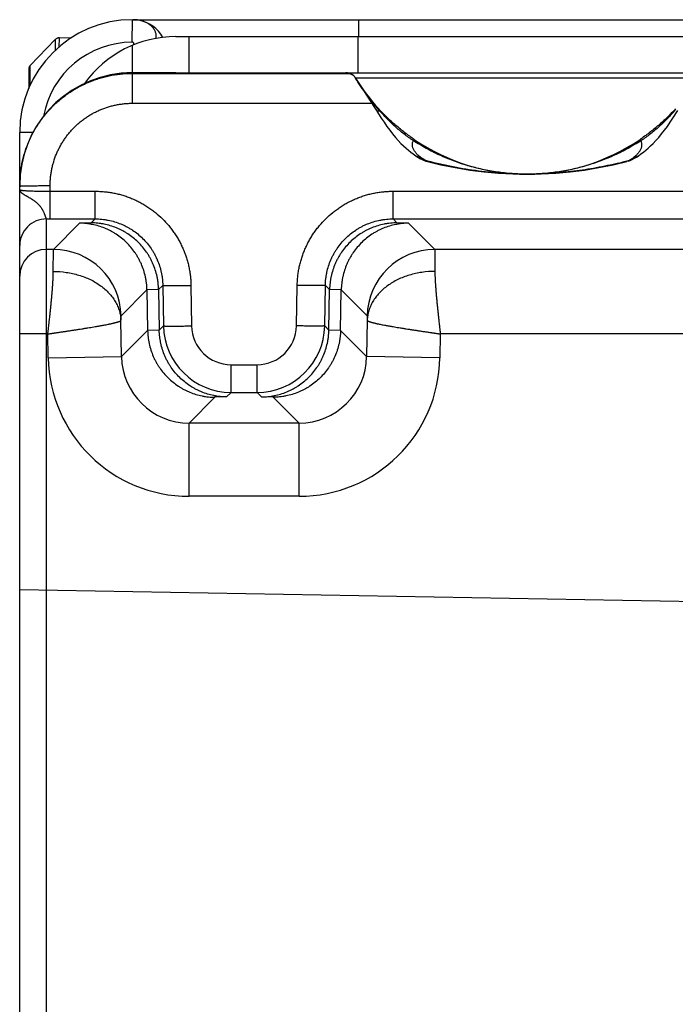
# Model space of a CAD drawing. Header units: inches. Extents: x 0 to 22, y 0 to 17.
# Tile 11 of 44: x 4.238 to 4.819, y 12.042 to 12.915. Entities that reach past the tile are written whole.
import ezdxf

# ---------------------------------------------------------------- set-up
doc = ezdxf.new("R2010")
doc.units = ezdxf.units.IN
doc.header["$LTSCALE"] = 1.21
doc.header["$MEASUREMENT"] = 0
doc.layers.get('0').update_dxf_attribs({"linetype": 'CONTINUOUS'})

msp = doc.modelspace()

# ---------------------------------------------------------------- linework, layer by layer
at = {"color": 7, "linetype": 'CONTINUOUS'}
for p, q in [((4.33772, 12.89528), (4.3379, 12.91528)), ((4.3379, 12.91528), (5.0379, 12.91528)), ((4.34392, 12.91473), (4.34371, 12.91478)), ((4.344, 12.91472), (4.34392, 12.91473)), ((4.53838, 12.91528), (4.53838, 12.90028)), ((4.2473, 12.87473), (4.26948, 12.89769)), ((4.26945, 12.89769), (4.2473, 12.87474)), ((4.26945, 12.89769), (4.26925, 12.88797)), ((4.26959, 12.89782), (4.26945, 12.89769)), ((4.27216, 12.89914), (4.27167, 12.89902)), ((4.27265, 12.8992), (4.27216, 12.89914)), ((4.27276, 12.89921), (4.27265, 12.8992)), ((4.27284, 12.89908), (4.27266, 12.89105)), ((4.2729, 12.89922), (4.27275, 12.89921)), ((4.27288, 12.89922), (4.27284, 12.89908)), ((4.2729, 12.89922), (4.2842, 12.89961)), ((4.37647, 12.90028), (4.99932, 12.90028)), ((4.3879, 12.90028), (4.3879, 12.86828)), ((4.5379, 12.90028), (4.5379, 12.86828)), ((4.3379, 12.84117), (4.3379, 12.89253)), ((4.2459, 12.87126), (4.2459, 12.85439)), ((4.24728, 12.85752), (4.2473, 12.87474)), ((4.3736, 12.86828), (4.3379, 12.86828)), ((4.3379, 12.86769), (4.53053, 12.86769)), ((4.37647, 12.86828), (4.99932, 12.86828)), ((4.52736, 12.86827), (4.52798, 12.86824)), ((4.52798, 12.86824), (4.52879, 12.86814)), ((4.52879, 12.86814), (4.52958, 12.86798)), ((4.52958, 12.86798), (4.53031, 12.86777)), ((4.53031, 12.86777), (4.53041, 12.86773)), ((4.53543, 12.8639), (4.53574, 12.86343)), ((4.84007, 12.8635), (4.53572, 12.8635)), ((4.53572, 12.86349), (4.53574, 12.86343)), ((4.3379, 12.84117), (4.55006, 12.84117)), ((4.55643, 12.83608), (4.55649, 12.83524)), ((4.2379, 9.54628), (4.2379, 12.81528)), ((4.24967, 12.81528), (4.2379, 12.81528)), ((4.58809, 12.80887), (4.58698, 12.80799)), ((4.7877, 12.80887), (4.78881, 12.80799)), ((4.59667, 12.79047), (4.59841, 12.78981)), ((4.59686, 12.79063), (4.59704, 12.79069)), ((4.59841, 12.78981), (4.59963, 12.78944)), ((4.77738, 12.78981), (4.77617, 12.78944)), ((4.77893, 12.79063), (4.77875, 12.79069)), ((4.68801, 12.77828), (4.6879, 12.77828)), ((4.68801, 12.77828), (4.6879, 12.77828)), ((4.68801, 12.77828), (4.6879, 12.77828)), ((4.68939, 12.77828), (4.68928, 12.77828)), ((4.2649, 12.73861), (4.2649, 12.76814)), ((4.2649, 12.76317), (4.30484, 12.76317)), ((4.30484, 12.73861), (4.30484, 12.76317)), ((4.56895, 12.73861), (4.56895, 12.76317)), ((4.56895, 12.76317), (5.048, 12.76317)), ((4.26152, 12.73861), (4.26152, 9.72498)), ((4.26152, 12.73861), (4.2649, 12.73861)), ((4.2649, 12.73861), (4.30484, 12.73861)), ((4.26779, 12.71156), (4.29104, 12.73481)), ((4.30135, 12.73512), (4.29104, 12.73481)), ((4.30484, 12.73861), (4.30135, 12.73512)), ((4.57244, 12.73512), (4.56895, 12.73861)), ((4.56895, 12.73861), (5.0479, 12.73861)), ((4.58275, 12.73481), (4.57244, 12.73512)), ((4.58275, 12.73481), (4.606, 12.71156)), ((4.26779, 12.71156), (4.26152, 12.71156)), ((4.26768, 12.69207), (4.26779, 12.71156)), ((5.0479, 12.71156), (4.606, 12.71156)), ((4.606, 12.71156), (4.60611, 12.69207)), ((4.36479, 12.67962), (4.36106, 12.67589)), ((4.36479, 12.67962), (4.3654, 12.64375)), ((4.38979, 12.67961), (4.39039, 12.64374)), ((4.4834, 12.64374), (4.48401, 12.67961)), ((4.50839, 12.64375), (4.509, 12.67962)), ((4.51273, 12.67589), (4.509, 12.67962)), ((4.32777, 12.6526), (4.35075, 12.67558)), ((4.36106, 12.67589), (4.35075, 12.67558)), ((4.35075, 12.67558), (4.35137, 12.63972)), ((4.36106, 12.67589), (4.36168, 12.64004)), ((4.51211, 12.64004), (4.51273, 12.67589)), ((4.52304, 12.67558), (4.51273, 12.67589)), ((4.52242, 12.63972), (4.52304, 12.67558)), ((4.52304, 12.67558), (4.54602, 12.6526)), ((4.32766, 12.6487), (4.32777, 12.6526)), ((4.54602, 12.6526), (4.54613, 12.6487)), ((4.32822, 12.61657), (4.32766, 12.6487)), ((4.36168, 12.64004), (4.3654, 12.64375)), ((4.50839, 12.64375), (4.51211, 12.64004)), ((4.54613, 12.6487), (4.54558, 12.61657)), ((4.26287, 12.63657), (4.2379, 12.63657)), ((4.26324, 12.61545), (4.26287, 12.63657)), ((4.32822, 12.61657), (4.35137, 12.63972)), ((4.36168, 12.64004), (4.35137, 12.63972)), ((4.52242, 12.63972), (4.51211, 12.64004)), ((4.54558, 12.61657), (4.52242, 12.63972)), ((4.61092, 12.63657), (4.61056, 12.61545)), ((5.04757, 12.63657), (4.61092, 12.63657)), ((4.26324, 12.61545), (4.32822, 12.61657)), ((4.42537, 12.58478), (4.42537, 12.60934)), ((4.42537, 12.60934), (4.44842, 12.60934)), ((4.44842, 12.58478), (4.44842, 12.60934)), ((4.61056, 12.61545), (4.54558, 12.61657)), ((4.42139, 12.5808), (4.42537, 12.58478)), ((4.42537, 12.58478), (4.44842, 12.58478)), ((4.44842, 12.58478), (4.4524, 12.5808)), ((4.3882, 12.55761), (4.41108, 12.58049)), ((4.42139, 12.5808), (4.41108, 12.58049)), ((4.46271, 12.58049), (4.4524, 12.5808)), ((4.48559, 12.55761), (4.46271, 12.58049)), ((4.3882, 12.49262), (4.3882, 12.55761)), ((4.48559, 12.55761), (4.3882, 12.55761)), ((4.48559, 12.49262), (4.48559, 12.55761)), ((4.48559, 12.49262), (4.3882, 12.49262)), ((4.2379, 12.40991), (4.98894, 12.3968))]:
    msp.add_line(p, q, dxfattribs=at)
for points in [[(4.34371, 12.91478), (4.34355, 12.91481), (4.34336, 12.91485), (4.34314, 12.9149), (4.34289, 12.91495), (4.3426, 12.915), (4.34229, 12.91505), (4.34195, 12.9151), (4.34159, 12.91514), (4.3412, 12.91519), (4.34079, 12.91522), (4.34036, 12.91525), (4.33991, 12.91527), (4.33944, 12.91528)], [(4.27033, 12.89841), (4.26994, 12.89813), (4.26959, 12.89782)], [(4.27167, 12.89902), (4.2712, 12.89886), (4.27075, 12.89866), (4.27033, 12.89841)], [(4.2473, 12.87474), (4.24716, 12.87459), (4.24687, 12.87424), (4.24662, 12.87386), (4.2464, 12.87346), (4.24622, 12.87305), (4.24608, 12.87261), (4.24598, 12.87217), (4.24592, 12.87172), (4.2459, 12.87127)], [(4.53041, 12.86773), (4.53111, 12.86746), (4.53185, 12.86711), (4.53255, 12.86671), (4.53321, 12.86624), (4.53384, 12.86573), (4.53442, 12.86516), (4.53495, 12.86455), (4.53543, 12.8639)], [(4.53574, 12.86343), (4.53735, 12.86077), (4.53923, 12.85776), (4.5412, 12.85467), (4.54325, 12.8515), (4.54537, 12.84827), (4.54974, 12.84164)], [(4.54974, 12.84164), (4.55198, 12.83824), (4.55425, 12.83476), (4.55859, 12.82797)], [(4.55859, 12.82797), (4.56104, 12.82428), (4.56354, 12.82067), (4.56608, 12.8172), (4.56863, 12.81392), (4.57116, 12.81087), (4.57364, 12.8081), (4.57604, 12.80558), (4.57835, 12.80333), (4.58055, 12.80133), (4.58267, 12.79951), (4.58477, 12.79782), (4.58692, 12.7962), (4.58918, 12.79458), (4.58945, 12.7944)], [(4.78634, 12.7944), (4.78661, 12.79458), (4.78887, 12.7962), (4.79102, 12.79782), (4.79312, 12.79951), (4.79524, 12.80133), (4.79744, 12.80333), (4.79975, 12.80558), (4.80215, 12.80809), (4.80463, 12.81087), (4.80716, 12.81392), (4.80971, 12.8172), (4.81225, 12.82067), (4.81475, 12.82428), (4.8172, 12.82797), (4.82155, 12.83476)], [(4.58944, 12.7944), (4.59096, 12.79341), (4.59288, 12.79229), (4.59478, 12.79131), (4.59667, 12.79047)], [(4.77738, 12.78981), (4.77928, 12.79053), (4.78117, 12.79139), (4.78306, 12.79237), (4.78493, 12.79347), (4.78634, 12.7944)], [(4.59963, 12.78944), (4.61151, 12.78662), (4.6242, 12.78406), (4.63694, 12.78198), (4.64972, 12.78035), (4.66252, 12.77919), (4.67532, 12.7785), (4.6879, 12.77828)], [(4.688, 12.77828), (4.70044, 12.7785), (4.71321, 12.77919), (4.726, 12.78034), (4.73879, 12.78197), (4.75156, 12.78406), (4.76427, 12.78661), (4.77617, 12.78944)]]:
    msp.add_lwpolyline(points, dxfattribs=at)
for centre, radius, start, end in [((4.3379, 12.81528), 0.1, 90, 180), ((4.33841, 12.88528), 0.03, 88.04121, 90), ((4.33867, 12.88754), 0.02772, 78.89305, 79.82119), ((4.33841, 12.88528), 0.03, 28.49654, 80.09013), ((4.27307, 12.89422), 0.005, 136, 136.13341), ((4.37647, 12.80028), 0.1, 90, 144.21242), ((4.33772, 12.81527), 0.08, 90.00052, 169.58178), ((4.37647, 12.80028), 0.068, 90, 91.4389), ((4.52719, 12.85828), 0.01, 31.43798, 89.99799), ((4.68655, 12.9559), 0.17688, 211.49387, 222.64154), ((4.68787, 12.95626), 0.17798, 235.90114, 270.00684), ((4.68792, 12.95624), 0.17797, 270.02716, 304.10009), ((4.68737, 13.12024), 0.34198, 283.80385, 285.4988), ((4.6879, 13.11122), 0.33294, 270.01892, 270.23791), ((4.33852, 12.76765), 0.10062, 179.66297, 179.99449), ((4.26152, 12.71499), 0.02362, 89.99463, 179.99497), ((4.26152, 12.68794), 0.02362, 89.995, 179.99497), ((4.26777, 12.65155), 0.06001, 1.00349, 89.97872), ((4.60602, 12.65155), 0.06001, 90.02127, 178.99651), ((4.42538, 12.64477), 0.05999, 180.97133, 269.98971), ((4.42537, 12.64432), 0.03498, 180.94713, 269.99901), ((4.44841, 12.64477), 0.05999, 270.01028, 359.02866), ((4.44842, 12.64432), 0.03498, 270.00099, 359.05287), ((4.38819, 12.61759), 0.12497, 180.97968, 270.00328), ((4.38817, 12.61756), 0.05996, 180.95248, 270.0311), ((4.48563, 12.61756), 0.05996, 269.96881, 359.04751), ((4.4856, 12.61759), 0.12497, 269.99649, 359.02068)]:
    msp.add_arc(centre, radius, start, end, dxfattribs=at)
for centre, major_axis, ratio, start_param, end_param in [((4.3379, 12.76826), (0.03827, 0.09241), 0.999785, 0.492905, 1.963533), ((4.3379, 12.76826), (0, 0.10002), 0.999848, 0, 0.100167), ((4.3379, 12.86766), (0.05, 0), 0.017455, 0.741549, 0.775397)]:
    msp.add_ellipse(centre, major_axis=major_axis, ratio=ratio, start_param=start_param, end_param=end_param, dxfattribs=at)
for points, knots in [([(4.35877, 12.89868), (4.35886, 12.89912), (4.35894, 12.89978), (4.35898, 12.90066), (4.35895, 12.90154), (4.35882, 12.90264), (4.3585, 12.90394), (4.35802, 12.90521), (4.35738, 12.90644), (4.35659, 12.90763), (4.35565, 12.90875), (4.35476, 12.90963), (4.35399, 12.91029), (4.35337, 12.91077), (4.35273, 12.91123), (4.35182, 12.91182), (4.35061, 12.91251), (4.34907, 12.91322), (4.34689, 12.91406), (4.34518, 12.91451), (4.34401, 12.91474)], [0, 0, 0, 0, 0.054843, 0.082121, 0.109374, 0.163963, 0.218992, 0.274818, 0.331797, 0.390322, 0.450613, 0.512754, 0.544538, 0.576791, 0.609547, 0.642833, 0.710958, 0.780991, 0.852679, 1, 1, 1, 1]), ([(4.33921, 12.89306), (4.33922, 12.89322), (4.33922, 12.89345), (4.3392, 12.89375), (4.33917, 12.89396), (4.33913, 12.89415), (4.33906, 12.89439), (4.33897, 12.89461), (4.33884, 12.8948), (4.33873, 12.89492), (4.33861, 12.89503), (4.33846, 12.89512), (4.3383, 12.89519), (4.33813, 12.89524), (4.33793, 12.89527), (4.33779, 12.89528), (4.33772, 12.89528)], [0, 0, 0, 0, 0.153759, 0.225572, 0.293948, 0.358938, 0.420693, 0.535584, 0.58991, 0.643104, 0.696151, 0.750181, 0.806404, 0.866032, 0.930214, 1, 1, 1, 1]), ([(4.2379, 12.76825), (4.23791, 12.76988), (4.23801, 12.77314), (4.23839, 12.77801), (4.23902, 12.78287), (4.23988, 12.78768), (4.24097, 12.79245), (4.2423, 12.79716), (4.24386, 12.8018), (4.24564, 12.80636), (4.24764, 12.81082), (4.24985, 12.81518), (4.25228, 12.81943), (4.25491, 12.82356), (4.25774, 12.82755), (4.26077, 12.83139), (4.26397, 12.83509), (4.26736, 12.83862), (4.27091, 12.84199), (4.27462, 12.84517), (4.27849, 12.84818), (4.28249, 12.85099), (4.28663, 12.8536), (4.29089, 12.856), (4.29527, 12.85819), (4.29974, 12.86017), (4.30431, 12.86192), (4.30896, 12.86345), (4.31367, 12.86476), (4.31845, 12.86582), (4.32327, 12.86666), (4.32812, 12.86725), (4.333, 12.86761), (4.33627, 12.86769), (4.3379, 12.86769)], [0, 0, 0, 0, 0.03125, 0.062499, 0.093749, 0.124998, 0.156248, 0.187497, 0.218747, 0.249997, 0.281246, 0.312496, 0.343746, 0.374996, 0.406245, 0.437495, 0.468745, 0.499995, 0.531245, 0.562495, 0.593745, 0.624995, 0.656246, 0.687496, 0.718746, 0.749996, 0.781247, 0.812497, 0.843748, 0.874998, 0.906249, 0.937499, 0.96875, 1, 1, 1, 1]), ([(4.53572, 12.8635), (4.53572, 12.8635), (4.53572, 12.8635), (4.53572, 12.86349), (4.53572, 12.86349)], [0, 0, 0, 0, 0.473111, 1, 1, 1, 1]), ([(4.55649, 12.83524), (4.55458, 12.83744), (4.55084, 12.84192), (4.5455, 12.84886), (4.54044, 12.85602), (4.53728, 12.86094), (4.53575, 12.86344)], [0, 0, 0, 0, 0.249634, 0.499539, 0.749675, 1, 1, 1, 1]), ([(4.2649, 12.76814), (4.2649, 12.76933), (4.26496, 12.77172), (4.26522, 12.77529), (4.26566, 12.77885), (4.26627, 12.78238), (4.26705, 12.78588), (4.26833, 12.79049), (4.26994, 12.795), (4.27187, 12.79937), (4.27349, 12.80257), (4.27525, 12.80569), (4.27717, 12.80872), (4.27923, 12.81165), (4.28144, 12.81448), (4.28378, 12.81719), (4.28625, 12.81979), (4.28884, 12.82226), (4.29156, 12.82461), (4.29438, 12.82681), (4.29731, 12.82888), (4.30034, 12.8308), (4.30346, 12.83257), (4.30666, 12.83418), (4.31103, 12.83612), (4.31554, 12.83773), (4.32015, 12.83901), (4.32364, 12.83979), (4.32718, 12.84041), (4.33074, 12.84084), (4.33431, 12.84111), (4.3367, 12.84117), (4.3379, 12.84117)], [0, 0, 0, 0, 0.031248, 0.062497, 0.093746, 0.124995, 0.156244, 0.187493, 0.249973, 0.281223, 0.312473, 0.343723, 0.374973, 0.406223, 0.437474, 0.468725, 0.499976, 0.531227, 0.562479, 0.59373, 0.624983, 0.656235, 0.687487, 0.71874, 0.749993, 0.81248, 0.843733, 0.874986, 0.90624, 0.937493, 0.968747, 1, 1, 1, 1]), ([(4.55636, 12.83145), (4.55627, 12.8316), (4.5561, 12.83191), (4.55591, 12.83238), (4.5558, 12.83286), (4.55578, 12.83334), (4.55583, 12.83382), (4.55597, 12.8343), (4.55619, 12.83478), (4.55638, 12.83508), (4.55649, 12.83524)], [0, 0, 0, 0, 0.133342, 0.258526, 0.378112, 0.495081, 0.612663, 0.734086, 0.862337, 1, 1, 1, 1]), ([(4.58809, 12.80887), (4.58665, 12.80985), (4.58378, 12.81185), (4.57817, 12.81601), (4.57139, 12.8215), (4.56366, 12.82854), (4.55879, 12.83353), (4.55643, 12.83608)], [0, 0, 0, 0, 0.125195, 0.250432, 0.500728, 0.750607, 1, 1, 1, 1]), ([(4.58698, 12.80799), (4.58554, 12.80892), (4.58271, 12.81085), (4.57723, 12.81495), (4.57199, 12.81937), (4.567, 12.82405), (4.56218, 12.82888), (4.55872, 12.83266), (4.55649, 12.83524)], [0, 0, 0, 0, 0.125211, 0.250448, 0.500726, 0.625739, 0.75063, 1, 1, 1, 1]), ([(4.81936, 12.83608), (4.817, 12.83353), (4.81213, 12.82854), (4.8044, 12.8215), (4.79762, 12.81601), (4.79201, 12.81185), (4.78914, 12.80985), (4.7877, 12.80887)], [0, 0, 0, 0, 0.249393, 0.499272, 0.749568, 0.874805, 1, 1, 1, 1]), ([(4.8193, 12.83524), (4.81707, 12.83266), (4.81362, 12.82888), (4.80879, 12.82405), (4.8038, 12.81937), (4.79856, 12.81495), (4.79308, 12.81085), (4.79025, 12.80892), (4.78881, 12.80799)], [0, 0, 0, 0, 0.24937, 0.374261, 0.499274, 0.749552, 0.874789, 1, 1, 1, 1]), ([(4.59704, 12.79069), (4.5965, 12.79105), (4.59545, 12.79175), (4.59395, 12.79283), (4.59258, 12.79391), (4.59132, 12.79499), (4.5902, 12.79607), (4.5892, 12.79715), (4.58834, 12.79823), (4.58761, 12.79931), (4.58702, 12.8004), (4.58658, 12.80148), (4.58627, 12.80257), (4.58612, 12.80366), (4.58611, 12.80475), (4.58624, 12.80584), (4.58653, 12.80693), (4.58681, 12.80764), (4.58698, 12.80799)], [0, 0, 0, 0, 0.088401, 0.172428, 0.252075, 0.32737, 0.398382, 0.465235, 0.528119, 0.587314, 0.643229, 0.696404, 0.747488, 0.797234, 0.846478, 0.896104, 0.946997, 1, 1, 1, 1]), ([(4.6879, 12.77828), (4.68568, 12.77828), (4.68124, 12.77835), (4.67459, 12.77871), (4.66796, 12.7793), (4.65914, 12.7804), (4.6482, 12.78237), (4.63743, 12.78512), (4.62894, 12.78778), (4.62265, 12.79), (4.61644, 12.79245), (4.61033, 12.79512), (4.60431, 12.79801), (4.59841, 12.80111), (4.59262, 12.80443), (4.58884, 12.80678), (4.58698, 12.80799)], [0, 0, 0, 0, 0.062373, 0.124782, 0.187219, 0.249683, 0.374649, 0.49967, 0.562204, 0.624744, 0.687288, 0.749834, 0.81238, 0.874924, 0.937465, 1, 1, 1, 1]), ([(4.78881, 12.80799), (4.78695, 12.80678), (4.78318, 12.80443), (4.7774, 12.80112), (4.7715, 12.79801), (4.76549, 12.79513), (4.75938, 12.79246), (4.75318, 12.79001), (4.7469, 12.78779), (4.73842, 12.78513), (4.72766, 12.78239), (4.71673, 12.78042), (4.70792, 12.77931), (4.70129, 12.77872), (4.69465, 12.77836), (4.69022, 12.77828), (4.68801, 12.77828)], [0, 0, 0, 0, 0.062535, 0.125076, 0.18762, 0.250165, 0.312711, 0.375255, 0.437795, 0.500329, 0.62535, 0.750316, 0.81278, 0.875217, 0.937627, 1, 1, 1, 1]), ([(4.77875, 12.79069), (4.77929, 12.79105), (4.78034, 12.79175), (4.78184, 12.79283), (4.78321, 12.79391), (4.78447, 12.79499), (4.78559, 12.79607), (4.78659, 12.79715), (4.78745, 12.79823), (4.78818, 12.79931), (4.78877, 12.8004), (4.78921, 12.80148), (4.78952, 12.80257), (4.78967, 12.80366), (4.78969, 12.80475), (4.78955, 12.80584), (4.78926, 12.80693), (4.78898, 12.80764), (4.78881, 12.80799)], [0, 0, 0, 0, 0.088401, 0.172428, 0.252075, 0.32737, 0.398382, 0.465235, 0.528119, 0.587314, 0.643229, 0.696404, 0.747488, 0.797234, 0.846478, 0.896104, 0.946997, 1, 1, 1, 1]), ([(4.59686, 12.79063), (4.59554, 12.79109), (4.59361, 12.79192), (4.59118, 12.79327), (4.59001, 12.79401), (4.58945, 12.7944)], [0, 0, 0, 0, 0.502499, 0.752005, 1, 1, 1, 1]), ([(4.78634, 12.7944), (4.78577, 12.79401), (4.78461, 12.79327), (4.78279, 12.79226), (4.7809, 12.79137), (4.77959, 12.79086), (4.77893, 12.79063)], [0, 0, 0, 0, 0.247901, 0.497388, 0.748128, 1, 1, 1, 1]), ([(4.59686, 12.79063), (4.59686, 12.79063), (4.59685, 12.79063), (4.59684, 12.79062), (4.59684, 12.79062), (4.59684, 12.79061), (4.59684, 12.7906), (4.59684, 12.79059), (4.59686, 12.79057), (4.59687, 12.79055), (4.5969, 12.79053), (4.59693, 12.7905), (4.59697, 12.79047), (4.59704, 12.79042), (4.59713, 12.79037), (4.59722, 12.79031), (4.59733, 12.79026), (4.59745, 12.7902), (4.59757, 12.79014), (4.5977, 12.79008), (4.59783, 12.79003), (4.59797, 12.78997), (4.59816, 12.78989), (4.59831, 12.78984), (4.59841, 12.78981)], [0, 0, 0, 0, 0.005912, 0.010691, 0.014881, 0.019036, 0.023577, 0.028743, 0.041235, 0.056654, 0.074766, 0.09529, 0.11797, 0.168905, 0.226128, 0.288585, 0.355487, 0.426231, 0.500361, 0.577509, 0.657383, 0.739747, 0.824406, 1, 1, 1, 1]), ([(4.6879, 12.77828), (4.68407, 12.77828), (4.67642, 12.77841), (4.66496, 12.779), (4.65352, 12.77998), (4.63832, 12.7818), (4.6194, 12.78503), (4.60445, 12.78864), (4.59704, 12.79069)], [0, 0, 0, 0, 0.124802, 0.249543, 0.374276, 0.499069, 0.749044, 1, 1, 1, 1]), ([(4.76896, 12.78814), (4.76244, 12.78653), (4.74932, 12.78372), (4.73275, 12.78116), (4.71945, 12.77971), (4.70611, 12.77866), (4.69608, 12.77831), (4.68939, 12.77828)], [0, 0, 0, 0, 0.250697, 0.50067, 0.625518, 0.750327, 1, 1, 1, 1]), ([(4.77893, 12.79063), (4.77893, 12.79063), (4.77894, 12.79063), (4.77895, 12.79062), (4.77895, 12.79062), (4.77895, 12.79061), (4.77895, 12.7906), (4.77895, 12.79059), (4.77894, 12.79057), (4.77892, 12.79055), (4.77889, 12.79053), (4.77886, 12.7905), (4.77882, 12.79047), (4.77875, 12.79042), (4.77867, 12.79037), (4.77857, 12.79031), (4.77846, 12.79026), (4.77834, 12.7902), (4.77822, 12.79014), (4.7781, 12.79008), (4.77796, 12.79003), (4.77782, 12.78997), (4.77763, 12.78989), (4.77748, 12.78984), (4.77738, 12.78981)], [0, 0, 0, 0, 0.00591, 0.010688, 0.014878, 0.019035, 0.023579, 0.02875, 0.04125, 0.056675, 0.074791, 0.095317, 0.117997, 0.168929, 0.226145, 0.288591, 0.355482, 0.426216, 0.500337, 0.577477, 0.657347, 0.739711, 0.824376, 1, 1, 1, 1]), ([(4.2379, 12.76766), (4.2379, 12.76767), (4.2379, 12.76768), (4.23791, 12.76768), (4.23793, 12.76769), (4.23795, 12.76769), (4.23797, 12.7677), (4.238, 12.7677), (4.23804, 12.76771), (4.2381, 12.76772), (4.23823, 12.76774), (4.23844, 12.76776), (4.23873, 12.76778), (4.23908, 12.7678), (4.23949, 12.76782), (4.23997, 12.76785), (4.24051, 12.76787), (4.2411, 12.76789), (4.24176, 12.76791), (4.24246, 12.76793), (4.24323, 12.76795), (4.24435, 12.76797), (4.24586, 12.768), (4.24782, 12.76803), (4.24994, 12.76806), (4.25221, 12.76808), (4.2546, 12.7681), (4.25708, 12.76812), (4.25965, 12.76813), (4.26226, 12.76813), (4.26401, 12.76814), (4.2649, 12.76814)], [0, 0, 0, 0, 0.000523, 0.000956, 0.001524, 0.002234, 0.003088, 0.004088, 0.005235, 0.007972, 0.0113, 0.019727, 0.030506, 0.043613, 0.059019, 0.076689, 0.09658, 0.118646, 0.142832, 0.169082, 0.197332, 0.227515, 0.293382, 0.366052, 0.444824, 0.528941, 0.617593, 0.709926, 0.805052, 0.902054, 1, 1, 1, 1]), ([(4.2379, 12.76451), (4.2379, 12.76443), (4.23791, 12.76425), (4.23796, 12.76399), (4.23804, 12.76372), (4.23816, 12.76346), (4.23832, 12.76319), (4.2385, 12.76293), (4.23872, 12.76266), (4.23907, 12.76229), (4.23947, 12.76192), (4.23991, 12.76156), (4.24029, 12.76128), (4.24069, 12.76099), (4.24112, 12.7607), (4.24158, 12.7604), (4.24223, 12.75998), (4.24293, 12.75957), (4.24365, 12.75914), (4.24423, 12.75881), (4.24482, 12.75846), (4.24565, 12.75799), (4.2465, 12.75749), (4.24736, 12.75697), (4.24802, 12.75656), (4.24869, 12.75614), (4.24936, 12.75569), (4.25003, 12.75523), (4.2507, 12.75476), (4.25138, 12.75426), (4.25204, 12.75375), (4.2527, 12.75322), (4.25324, 12.75276), (4.25366, 12.75238), (4.25397, 12.75208), (4.25427, 12.75178), (4.25456, 12.75148), (4.25485, 12.75117), (4.25513, 12.75086), (4.2554, 12.75054), (4.25576, 12.75011), (4.25619, 12.74958), (4.25668, 12.74892), (4.25713, 12.74826), (4.25749, 12.7477), (4.25775, 12.74726), (4.258, 12.74682), (4.2583, 12.74628), (4.25863, 12.74563), (4.25902, 12.7448), (4.25937, 12.744), (4.25969, 12.74322), (4.25989, 12.74267), (4.26008, 12.74216), (4.26026, 12.74167), (4.26042, 12.74121), (4.26057, 12.74079), (4.2607, 12.7404), (4.26082, 12.74005), (4.26093, 12.73974), (4.26104, 12.73946), (4.26113, 12.73922), (4.26121, 12.73904), (4.26127, 12.73893), (4.26131, 12.73885), (4.26134, 12.73878), (4.26138, 12.73873), (4.26142, 12.73868), (4.26145, 12.73865), (4.26148, 12.73862), (4.26151, 12.73861), (4.26152, 12.73861)], [0, 0, 0, 0, 0.007208, 0.014545, 0.022132, 0.030075, 0.038466, 0.047387, 0.0569, 0.067043, 0.089308, 0.101499, 0.114412, 0.128044, 0.142387, 0.157433, 0.17317, 0.206648, 0.224351, 0.242671, 0.261584, 0.281067, 0.321627, 0.342631, 0.364068, 0.3859, 0.408088, 0.430588, 0.453356, 0.476352, 0.499533, 0.52285, 0.54625, 0.557959, 0.569663, 0.581353, 0.59302, 0.604654, 0.616249, 0.6278, 0.639302, 0.662123, 0.684644, 0.706793, 0.728497, 0.739158, 0.749681, 0.770288, 0.790272, 0.809576, 0.845936, 0.862899, 0.878994, 0.894187, 0.908453, 0.921762, 0.934086, 0.945399, 0.955678, 0.964904, 0.973065, 0.980156, 0.986174, 0.988781, 0.991122, 0.993201, 0.995021, 0.996591, 0.997926, 0.999049, 1, 1, 1, 1]), ([(4.2379, 12.76451), (4.2379, 12.76451), (4.2379, 12.7645), (4.2379, 12.76448), (4.23791, 12.76446), (4.23793, 12.76444), (4.23797, 12.76441), (4.23803, 12.76438), (4.2381, 12.76435), (4.23819, 12.76431), (4.2383, 12.76428), (4.23842, 12.76425), (4.23856, 12.76422), (4.23877, 12.76417), (4.23908, 12.76412), (4.23949, 12.76406), (4.23997, 12.76399), (4.2405, 12.76394), (4.2411, 12.76388), (4.24175, 12.76382), (4.24273, 12.76374), (4.24408, 12.76365), (4.24585, 12.76356), (4.24781, 12.76347), (4.24993, 12.76339), (4.2522, 12.76332), (4.25459, 12.76327), (4.25708, 12.76322), (4.26052, 12.76318), (4.26314, 12.76317), (4.2649, 12.76317)], [0, 0, 0, 0, 0.000612, 0.001259, 0.001972, 0.002773, 0.004698, 0.007114, 0.01006, 0.013553, 0.017607, 0.022225, 0.027411, 0.033166, 0.046378, 0.061844, 0.079538, 0.099424, 0.121459, 0.145595, 0.171775, 0.230025, 0.295664, 0.368075, 0.446569, 0.530397, 0.618755, 0.710795, 0.805629, 1, 1, 1, 1]), ([(4.30484, 12.76317), (4.30621, 12.76317), (4.30896, 12.7631), (4.31308, 12.7628), (4.31718, 12.7623), (4.32125, 12.7616), (4.32528, 12.76071), (4.32926, 12.75962), (4.33318, 12.75834), (4.33704, 12.75687), (4.34082, 12.75521), (4.34452, 12.75337), (4.34812, 12.75136), (4.35162, 12.74917), (4.35501, 12.74681), (4.35937, 12.74346), (4.36451, 12.73887), (4.36918, 12.73381), (4.3726, 12.7295), (4.37501, 12.72615), (4.37726, 12.72269), (4.37933, 12.71912), (4.38123, 12.71546), (4.38295, 12.7117), (4.38448, 12.70787), (4.38583, 12.70397), (4.38698, 12.70001), (4.38795, 12.69599), (4.38871, 12.69194), (4.38928, 12.68785), (4.38965, 12.68374), (4.38976, 12.68099), (4.38979, 12.67961)], [0, 0, 0, 0, 0.031253, 0.062507, 0.09376, 0.125014, 0.156267, 0.18752, 0.218773, 0.250026, 0.281279, 0.312531, 0.343784, 0.375036, 0.406288, 0.43754, 0.500024, 0.562508, 0.593758, 0.625009, 0.656259, 0.687509, 0.718758, 0.750008, 0.781257, 0.812507, 0.843756, 0.875005, 0.906254, 0.937502, 0.968751, 1, 1, 1, 1]), ([(4.48401, 12.67961), (4.48403, 12.68099), (4.48414, 12.68374), (4.48451, 12.68785), (4.48508, 12.69194), (4.48584, 12.69599), (4.48681, 12.70001), (4.48796, 12.70397), (4.48931, 12.70787), (4.49084, 12.7117), (4.49256, 12.71546), (4.49446, 12.71912), (4.49653, 12.72269), (4.49878, 12.72615), (4.50119, 12.7295), (4.50461, 12.73381), (4.50928, 12.73887), (4.51442, 12.74346), (4.51878, 12.74681), (4.52217, 12.74917), (4.52567, 12.75136), (4.52927, 12.75337), (4.53297, 12.75521), (4.53675, 12.75687), (4.54061, 12.75834), (4.54453, 12.75962), (4.54851, 12.76071), (4.55254, 12.7616), (4.55661, 12.7623), (4.56071, 12.7628), (4.56483, 12.7631), (4.56758, 12.76317), (4.56895, 12.76317)], [0, 0, 0, 0, 0.031249, 0.062498, 0.093746, 0.124995, 0.156244, 0.187493, 0.218743, 0.249992, 0.281242, 0.312491, 0.343741, 0.374991, 0.406242, 0.437492, 0.499976, 0.56246, 0.593712, 0.624964, 0.656216, 0.687469, 0.718721, 0.749974, 0.781227, 0.81248, 0.843733, 0.874986, 0.90624, 0.937493, 0.968747, 1, 1, 1, 1]), ([(4.35075, 12.67558), (4.35073, 12.67656), (4.35065, 12.67854), (4.35038, 12.68149), (4.34997, 12.68442), (4.34922, 12.68829), (4.34794, 12.69305), (4.34621, 12.69767), (4.34456, 12.70123), (4.34319, 12.70384), (4.3417, 12.70638), (4.33956, 12.70965), (4.3366, 12.71352), (4.33263, 12.7178), (4.32827, 12.72166), (4.32436, 12.72451), (4.32109, 12.72654), (4.31857, 12.72795), (4.31599, 12.72923), (4.31248, 12.73076), (4.30797, 12.73236), (4.30333, 12.73352), (4.29957, 12.73417), (4.29674, 12.73453), (4.29389, 12.73475), (4.29199, 12.7348), (4.29104, 12.73481)], [0, 0, 0, 0, 0.031803, 0.063607, 0.095403, 0.127188, 0.190679, 0.254058, 0.285702, 0.317304, 0.348862, 0.380371, 0.443215, 0.505841, 0.568245, 0.630427, 0.661447, 0.692417, 0.723338, 0.754214, 0.815826, 0.877298, 0.908001, 0.938683, 0.969348, 1, 1, 1, 1]), ([(4.36106, 12.67589), (4.36104, 12.67687), (4.36096, 12.67885), (4.36069, 12.6818), (4.36028, 12.68473), (4.35954, 12.6886), (4.35826, 12.69337), (4.35652, 12.69798), (4.35487, 12.70154), (4.3535, 12.70415), (4.35202, 12.70669), (4.34988, 12.70996), (4.34691, 12.71384), (4.34294, 12.71811), (4.33858, 12.72197), (4.33467, 12.72482), (4.3314, 12.72685), (4.32888, 12.72826), (4.3263, 12.72954), (4.32279, 12.73107), (4.31828, 12.73267), (4.31364, 12.73383), (4.30989, 12.73449), (4.30705, 12.73484), (4.3042, 12.73506), (4.3023, 12.73512), (4.30135, 12.73512)], [0, 0, 0, 0, 0.031803, 0.063607, 0.095403, 0.127188, 0.190679, 0.254058, 0.285702, 0.317304, 0.348862, 0.380371, 0.443215, 0.505841, 0.568245, 0.630427, 0.661447, 0.692417, 0.723338, 0.754214, 0.815826, 0.877298, 0.908001, 0.938683, 0.969348, 1, 1, 1, 1]), ([(4.30484, 12.73861), (4.30581, 12.73861), (4.30775, 12.73856), (4.31066, 12.73835), (4.31355, 12.738), (4.31738, 12.73734), (4.3221, 12.73617), (4.32668, 12.73455), (4.33024, 12.73299), (4.33285, 12.73169), (4.33539, 12.73027), (4.33869, 12.72821), (4.34261, 12.72534), (4.34696, 12.72145), (4.35092, 12.71717), (4.35385, 12.71329), (4.35596, 12.71003), (4.35742, 12.70751), (4.35876, 12.70492), (4.36038, 12.70139), (4.36207, 12.69683), (4.36332, 12.69214), (4.36404, 12.68832), (4.36444, 12.68543), (4.3647, 12.68253), (4.36478, 12.68059), (4.36479, 12.67962)], [0, 0, 0, 0, 0.03126, 0.06252, 0.093781, 0.125041, 0.187544, 0.250046, 0.281306, 0.312566, 0.343825, 0.375084, 0.437581, 0.500076, 0.562568, 0.625057, 0.656309, 0.687561, 0.718812, 0.750062, 0.812541, 0.875017, 0.906264, 0.937509, 0.968755, 1, 1, 1, 1]), ([(4.509, 12.67962), (4.50901, 12.68059), (4.50909, 12.68253), (4.50935, 12.68543), (4.50975, 12.68832), (4.51047, 12.69214), (4.51172, 12.69683), (4.51341, 12.70139), (4.51503, 12.70492), (4.51637, 12.70751), (4.51783, 12.71003), (4.51994, 12.71329), (4.52287, 12.71717), (4.52683, 12.72145), (4.53118, 12.72534), (4.5351, 12.72821), (4.5384, 12.73027), (4.54094, 12.73169), (4.54355, 12.73299), (4.54711, 12.73455), (4.55169, 12.73617), (4.55641, 12.73734), (4.56024, 12.738), (4.56313, 12.73835), (4.56604, 12.73856), (4.56798, 12.73861), (4.56895, 12.73861)], [0, 0, 0, 0, 0.031245, 0.062491, 0.093736, 0.124983, 0.187459, 0.249938, 0.281188, 0.312439, 0.343691, 0.374943, 0.437432, 0.499924, 0.562419, 0.624916, 0.656175, 0.687434, 0.718694, 0.749954, 0.812456, 0.874959, 0.906219, 0.93748, 0.96874, 1, 1, 1, 1]), ([(4.57244, 12.73512), (4.57149, 12.73512), (4.56959, 12.73506), (4.56674, 12.73484), (4.5639, 12.73449), (4.56015, 12.73383), (4.55551, 12.73267), (4.551, 12.73107), (4.54749, 12.72954), (4.54491, 12.72826), (4.54239, 12.72685), (4.53912, 12.72482), (4.53521, 12.72197), (4.53085, 12.71811), (4.52688, 12.71384), (4.52392, 12.70996), (4.52178, 12.70669), (4.52029, 12.70415), (4.51892, 12.70154), (4.51727, 12.69798), (4.51553, 12.69337), (4.51425, 12.6886), (4.51351, 12.68473), (4.5131, 12.6818), (4.51283, 12.67885), (4.51275, 12.67687), (4.51273, 12.67589)], [0, 0, 0, 0, 0.030652, 0.061317, 0.091999, 0.122702, 0.184174, 0.245786, 0.276662, 0.307583, 0.338553, 0.369573, 0.431755, 0.494159, 0.556785, 0.619629, 0.651138, 0.682696, 0.714298, 0.745942, 0.809321, 0.872812, 0.904597, 0.936393, 0.968197, 1, 1, 1, 1]), ([(4.58275, 12.73481), (4.5818, 12.7348), (4.5799, 12.73475), (4.57705, 12.73453), (4.57422, 12.73417), (4.57046, 12.73352), (4.56582, 12.73236), (4.56131, 12.73076), (4.5578, 12.72923), (4.55522, 12.72795), (4.5527, 12.72654), (4.54943, 12.72451), (4.54552, 12.72166), (4.54116, 12.7178), (4.53719, 12.71352), (4.53423, 12.70965), (4.53209, 12.70638), (4.5306, 12.70384), (4.52923, 12.70123), (4.52758, 12.69767), (4.52585, 12.69305), (4.52457, 12.68829), (4.52383, 12.68442), (4.52341, 12.68149), (4.52314, 12.67854), (4.52306, 12.67656), (4.52304, 12.67558)], [0, 0, 0, 0, 0.030652, 0.061317, 0.091999, 0.122702, 0.184174, 0.245786, 0.276662, 0.307583, 0.338553, 0.369573, 0.431755, 0.494159, 0.556785, 0.619629, 0.651138, 0.682696, 0.714298, 0.745942, 0.809321, 0.872812, 0.904597, 0.936393, 0.968197, 1, 1, 1, 1]), ([(4.26287, 12.63657), (4.26295, 12.63722), (4.26306, 12.63819), (4.26321, 12.63949), (4.26331, 12.64047), (4.26342, 12.64144), (4.26357, 12.64273), (4.26371, 12.64402), (4.26386, 12.64531), (4.264, 12.6466), (4.26413, 12.64789), (4.26427, 12.64917), (4.26441, 12.65045), (4.26458, 12.65204), (4.26479, 12.65394), (4.265, 12.65583), (4.26519, 12.65771), (4.26539, 12.65957), (4.26557, 12.66142), (4.26576, 12.66325), (4.26593, 12.66506), (4.26611, 12.66686), (4.26628, 12.66863), (4.26643, 12.67039), (4.26658, 12.67212), (4.26673, 12.67383), (4.26687, 12.67551), (4.26704, 12.6777), (4.2672, 12.67985), (4.26733, 12.68197), (4.26742, 12.68351), (4.26749, 12.68502), (4.26756, 12.6865), (4.26761, 12.68794), (4.26766, 12.6898), (4.26768, 12.69117), (4.26768, 12.69207)], [0, 0, 0, 0, 0.035151, 0.052722, 0.070283, 0.087833, 0.105368, 0.14038, 0.157853, 0.175299, 0.210102, 0.227452, 0.244764, 0.279264, 0.313576, 0.34768, 0.381551, 0.415166, 0.448502, 0.481538, 0.51425, 0.546616, 0.578614, 0.610222, 0.641417, 0.672178, 0.702485, 0.732315, 0.790462, 0.818738, 0.846456, 0.873597, 0.900141, 0.926071, 0.951368, 1, 1, 1, 1]), ([(4.26768, 12.69207), (4.27153, 12.69207), (4.2773, 12.69165), (4.28483, 12.69028), (4.29029, 12.68885), (4.29555, 12.68704), (4.30055, 12.68487), (4.30524, 12.68235), (4.30959, 12.6795), (4.31355, 12.67636), (4.31708, 12.67294), (4.31966, 12.66988), (4.32147, 12.66733), (4.3227, 12.66538), (4.32379, 12.66339), (4.32476, 12.66136), (4.32559, 12.65931), (4.32628, 12.65722), (4.32684, 12.65511), (4.32726, 12.65299), (4.32755, 12.65085), (4.32764, 12.64942), (4.32766, 12.6487)], [0, 0, 0, 0, 0.142019, 0.212341, 0.281799, 0.35014, 0.417137, 0.482603, 0.546398, 0.608433, 0.668681, 0.727183, 0.755822, 0.784072, 0.811959, 0.839513, 0.866767, 0.893761, 0.920535, 0.947134, 0.973606, 1, 1, 1, 1]), ([(4.60611, 12.69207), (4.60226, 12.69207), (4.59649, 12.69165), (4.58897, 12.69028), (4.5835, 12.68885), (4.57824, 12.68704), (4.57324, 12.68487), (4.56855, 12.68235), (4.5642, 12.6795), (4.56024, 12.67636), (4.55671, 12.67294), (4.55413, 12.66988), (4.55232, 12.66733), (4.5511, 12.66538), (4.55, 12.66339), (4.54904, 12.66136), (4.5482, 12.65931), (4.54751, 12.65722), (4.54695, 12.65511), (4.54653, 12.65299), (4.54625, 12.65085), (4.54615, 12.64942), (4.54613, 12.6487)], [0, 0, 0, 0, 0.142018, 0.21234, 0.281798, 0.350138, 0.417134, 0.482601, 0.546395, 0.60843, 0.668679, 0.727181, 0.75582, 0.78407, 0.811958, 0.839512, 0.866766, 0.89376, 0.920534, 0.947134, 0.973606, 1, 1, 1, 1]), ([(4.60611, 12.69207), (4.60611, 12.69117), (4.60613, 12.6898), (4.60618, 12.68794), (4.60623, 12.6865), (4.6063, 12.68502), (4.60638, 12.68351), (4.60646, 12.68197), (4.6066, 12.67985), (4.60675, 12.6777), (4.60692, 12.67551), (4.60706, 12.67383), (4.60721, 12.67212), (4.60736, 12.67039), (4.60752, 12.66863), (4.60768, 12.66686), (4.60786, 12.66506), (4.60804, 12.66325), (4.60822, 12.66142), (4.6084, 12.65957), (4.6086, 12.65771), (4.6088, 12.65583), (4.609, 12.65394), (4.60921, 12.65204), (4.60938, 12.65045), (4.60952, 12.64917), (4.60966, 12.64789), (4.6098, 12.6466), (4.60994, 12.64531), (4.61008, 12.64402), (4.61023, 12.64273), (4.61037, 12.64144), (4.61048, 12.64047), (4.61059, 12.63949), (4.61073, 12.63819), (4.61084, 12.63722), (4.61092, 12.63657)], [0, 0, 0, 0, 0.048632, 0.073929, 0.099859, 0.126403, 0.153544, 0.181262, 0.209538, 0.267685, 0.297515, 0.327822, 0.358583, 0.389778, 0.421386, 0.453384, 0.48575, 0.518462, 0.551498, 0.584834, 0.618449, 0.65232, 0.686424, 0.720736, 0.755236, 0.772548, 0.789898, 0.824701, 0.842147, 0.85962, 0.894632, 0.912167, 0.929717, 0.947278, 0.964849, 1, 1, 1, 1]), ([(4.36479, 12.67962), (4.3648, 12.67962), (4.3648, 12.67962), (4.36481, 12.67961), (4.36483, 12.67961), (4.36485, 12.6796), (4.3649, 12.67959), (4.36496, 12.67958), (4.36504, 12.67957), (4.36513, 12.67956), (4.36523, 12.67955), (4.36535, 12.67955), (4.36549, 12.67954), (4.3657, 12.67953), (4.36599, 12.67951), (4.36639, 12.6795), (4.36684, 12.67949), (4.36735, 12.67948), (4.36791, 12.67947), (4.36852, 12.67946), (4.36918, 12.67946), (4.36989, 12.67945), (4.37092, 12.67945), (4.37233, 12.67944), (4.37413, 12.67945), (4.37608, 12.67945), (4.37816, 12.67947), (4.38035, 12.67949), (4.38263, 12.67951), (4.38498, 12.67954), (4.38737, 12.67957), (4.38898, 12.6796), (4.38979, 12.67961)], [0, 0, 0, 0, 0.000358, 0.000843, 0.001463, 0.002223, 0.004169, 0.006691, 0.00979, 0.013468, 0.017723, 0.022553, 0.027957, 0.033932, 0.047579, 0.063464, 0.081552, 0.101799, 0.12416, 0.148581, 0.175005, 0.203371, 0.233612, 0.29943, 0.37184, 0.450161, 0.533658, 0.621545, 0.712994, 0.807147, 0.903115, 1, 1, 1, 1]), ([(4.509, 12.67962), (4.509, 12.67962), (4.50899, 12.67962), (4.50898, 12.67961), (4.50896, 12.67961), (4.50894, 12.6796), (4.50889, 12.67959), (4.50883, 12.67958), (4.50875, 12.67957), (4.50866, 12.67956), (4.50856, 12.67955), (4.50844, 12.67955), (4.5083, 12.67954), (4.50809, 12.67953), (4.5078, 12.67951), (4.5074, 12.6795), (4.50695, 12.67949), (4.50644, 12.67948), (4.50588, 12.67947), (4.50527, 12.67946), (4.50461, 12.67946), (4.50391, 12.67945), (4.50287, 12.67945), (4.50147, 12.67944), (4.49966, 12.67945), (4.49771, 12.67945), (4.49563, 12.67947), (4.49344, 12.67949), (4.49116, 12.67951), (4.48881, 12.67954), (4.48642, 12.67957), (4.48481, 12.6796), (4.48401, 12.67961)], [0, 0, 0, 0, 0.000358, 0.000843, 0.001463, 0.002223, 0.004169, 0.006691, 0.00979, 0.013468, 0.017723, 0.022553, 0.027957, 0.033932, 0.047579, 0.063464, 0.081552, 0.101799, 0.12416, 0.148581, 0.175005, 0.203371, 0.233612, 0.29943, 0.37184, 0.450161, 0.533658, 0.621545, 0.712994, 0.807147, 0.903115, 1, 1, 1, 1]), ([(4.26287, 12.63657), (4.26339, 12.63666), (4.26418, 12.63678), (4.26523, 12.63692), (4.26601, 12.63703), (4.2668, 12.63715), (4.26758, 12.63726), (4.26836, 12.63739), (4.26914, 12.63751), (4.26992, 12.63764), (4.2707, 12.63776), (4.27148, 12.63788), (4.27251, 12.63803), (4.2738, 12.63823), (4.27535, 12.63846), (4.27688, 12.63869), (4.27841, 12.63891), (4.27993, 12.63914), (4.28194, 12.63943), (4.28442, 12.63981), (4.28687, 12.64019), (4.28881, 12.6405), (4.29071, 12.6408), (4.29258, 12.64109), (4.29443, 12.64139), (4.2958, 12.64161), (4.29714, 12.64182), (4.29889, 12.64211), (4.30102, 12.64245), (4.30352, 12.64287), (4.30554, 12.64321), (4.3071, 12.64348), (4.30824, 12.64367), (4.30935, 12.64387), (4.31043, 12.64407), (4.31148, 12.64426), (4.31283, 12.64451), (4.31444, 12.64482), (4.316, 12.64513), (4.31719, 12.64537), (4.31803, 12.64554), (4.31884, 12.64571), (4.31962, 12.64588), (4.32036, 12.64605), (4.32107, 12.64622), (4.32164, 12.64637), (4.32208, 12.64648), (4.32249, 12.64659), (4.32299, 12.64672), (4.32356, 12.64687), (4.3241, 12.64701), (4.32459, 12.64716), (4.32506, 12.64729), (4.32548, 12.64743), (4.32587, 12.64756), (4.32622, 12.64769), (4.32653, 12.64782), (4.32681, 12.64795), (4.32705, 12.64808), (4.32725, 12.64821), (4.32739, 12.64832), (4.32748, 12.64841), (4.32753, 12.64847), (4.32758, 12.64853), (4.32762, 12.64859), (4.32765, 12.64864), (4.32766, 12.64868), (4.32766, 12.6487)], [0, 0, 0, 0, 0.023979, 0.035966, 0.047949, 0.059924, 0.07189, 0.083845, 0.095789, 0.107718, 0.119632, 0.131529, 0.143407, 0.167099, 0.190694, 0.21418, 0.237542, 0.260766, 0.283841, 0.329486, 0.374374, 0.3965, 0.418399, 0.461459, 0.482595, 0.503452, 0.524019, 0.544282, 0.583853, 0.622073, 0.658854, 0.676678, 0.694111, 0.711143, 0.727767, 0.743971, 0.759746, 0.789963, 0.818344, 0.831826, 0.844827, 0.857341, 0.869361, 0.880886, 0.891912, 0.902428, 0.90749, 0.912418, 0.921873, 0.930788, 0.93916, 0.946987, 0.954267, 0.961001, 0.967191, 0.972842, 0.977964, 0.982568, 0.986664, 0.990261, 0.993365, 0.994733, 0.995978, 0.997111, 0.998145, 0.9991, 1, 1, 1, 1]), ([(4.3654, 12.64375), (4.3654, 12.64375), (4.36541, 12.64374), (4.36542, 12.64374), (4.36543, 12.64373), (4.36546, 12.64373), (4.3655, 12.64372), (4.36556, 12.64371), (4.36564, 12.6437), (4.36573, 12.64369), (4.36584, 12.64368), (4.36596, 12.64368), (4.36609, 12.64367), (4.3663, 12.64366), (4.3666, 12.64364), (4.36699, 12.64363), (4.36745, 12.64362), (4.36795, 12.64361), (4.36851, 12.6436), (4.36912, 12.64359), (4.36978, 12.64359), (4.37049, 12.64358), (4.37153, 12.64357), (4.37293, 12.64357), (4.37473, 12.64357), (4.37669, 12.64358), (4.37877, 12.6436), (4.38096, 12.64362), (4.38324, 12.64364), (4.38558, 12.64367), (4.38798, 12.6437), (4.38958, 12.64373), (4.39039, 12.64374)], [0, 0, 0, 0, 0.000358, 0.000843, 0.001463, 0.002223, 0.004169, 0.006691, 0.00979, 0.013468, 0.017723, 0.022553, 0.027957, 0.033932, 0.047579, 0.063464, 0.081552, 0.101799, 0.12416, 0.148581, 0.175005, 0.203371, 0.233612, 0.29943, 0.37184, 0.450161, 0.533658, 0.621545, 0.712994, 0.807147, 0.903115, 1, 1, 1, 1]), ([(4.50839, 12.64375), (4.50839, 12.64375), (4.50839, 12.64374), (4.50837, 12.64374), (4.50836, 12.64373), (4.50833, 12.64373), (4.50829, 12.64372), (4.50823, 12.64371), (4.50815, 12.6437), (4.50806, 12.64369), (4.50795, 12.64368), (4.50783, 12.64368), (4.5077, 12.64367), (4.50749, 12.64366), (4.50719, 12.64364), (4.5068, 12.64363), (4.50635, 12.64362), (4.50584, 12.64361), (4.50528, 12.6436), (4.50467, 12.64359), (4.50401, 12.64359), (4.5033, 12.64358), (4.50227, 12.64357), (4.50086, 12.64357), (4.49906, 12.64357), (4.4971, 12.64358), (4.49502, 12.6436), (4.49283, 12.64362), (4.49055, 12.64364), (4.48821, 12.64367), (4.48582, 12.6437), (4.48421, 12.64373), (4.4834, 12.64374)], [0, 0, 0, 0, 0.000358, 0.000843, 0.001463, 0.002223, 0.004169, 0.006691, 0.00979, 0.013468, 0.017723, 0.022553, 0.027957, 0.033932, 0.047579, 0.063464, 0.081552, 0.101799, 0.12416, 0.148581, 0.175005, 0.203371, 0.233612, 0.29943, 0.37184, 0.450161, 0.533658, 0.621545, 0.712994, 0.807147, 0.903115, 1, 1, 1, 1]), ([(4.54613, 12.6487), (4.54613, 12.64868), (4.54614, 12.64864), (4.54617, 12.64859), (4.54621, 12.64853), (4.54626, 12.64847), (4.54631, 12.64841), (4.54641, 12.64832), (4.54655, 12.64821), (4.54675, 12.64808), (4.54698, 12.64795), (4.54726, 12.64782), (4.54757, 12.64769), (4.54792, 12.64756), (4.54831, 12.64743), (4.54874, 12.64729), (4.5492, 12.64716), (4.5497, 12.64701), (4.55023, 12.64687), (4.5508, 12.64672), (4.5513, 12.64659), (4.55171, 12.64648), (4.55215, 12.64637), (4.55272, 12.64622), (4.55343, 12.64605), (4.55417, 12.64588), (4.55495, 12.64571), (4.55576, 12.64554), (4.5566, 12.64537), (4.55779, 12.64513), (4.55935, 12.64482), (4.56096, 12.64451), (4.56231, 12.64426), (4.56336, 12.64407), (4.56444, 12.64387), (4.56555, 12.64367), (4.56669, 12.64348), (4.56825, 12.64321), (4.57027, 12.64287), (4.57277, 12.64245), (4.5749, 12.64211), (4.57665, 12.64182), (4.578, 12.64161), (4.57936, 12.64139), (4.58121, 12.64109), (4.58309, 12.6408), (4.58498, 12.6405), (4.58692, 12.64019), (4.58938, 12.63981), (4.59185, 12.63943), (4.59386, 12.63914), (4.59538, 12.63891), (4.59691, 12.63869), (4.59844, 12.63846), (4.59999, 12.63823), (4.60128, 12.63803), (4.60231, 12.63788), (4.60309, 12.63776), (4.60387, 12.63764), (4.60465, 12.63751), (4.60543, 12.63739), (4.60621, 12.63726), (4.60699, 12.63715), (4.60778, 12.63703), (4.60856, 12.63692), (4.60961, 12.63678), (4.6104, 12.63666), (4.61092, 12.63657)], [0, 0, 0, 0, 0.0009, 0.001855, 0.00289, 0.004022, 0.005268, 0.006636, 0.00974, 0.013337, 0.017433, 0.022037, 0.027159, 0.03281, 0.039, 0.045733, 0.053013, 0.06084, 0.069212, 0.078127, 0.087582, 0.092511, 0.097572, 0.108088, 0.119114, 0.130639, 0.14266, 0.155173, 0.168174, 0.181657, 0.210038, 0.240255, 0.256029, 0.272234, 0.288857, 0.30589, 0.323322, 0.341146, 0.377927, 0.416148, 0.455719, 0.475982, 0.496548, 0.517405, 0.538542, 0.581602, 0.6035, 0.625627, 0.670514, 0.716159, 0.739234, 0.762458, 0.78582, 0.809306, 0.832901, 0.856594, 0.868471, 0.880368, 0.892282, 0.904212, 0.916155, 0.92811, 0.940076, 0.952051, 0.964034, 0.976021, 1, 1, 1, 1]), ([(4.35137, 12.63972), (4.35139, 12.63874), (4.35147, 12.63676), (4.35174, 12.63382), (4.35215, 12.63088), (4.3529, 12.62701), (4.35418, 12.62225), (4.35591, 12.61763), (4.35756, 12.61407), (4.35893, 12.61146), (4.36042, 12.60893), (4.36256, 12.60565), (4.36552, 12.60178), (4.36949, 12.5975), (4.37385, 12.59364), (4.37776, 12.5908), (4.38103, 12.58876), (4.38355, 12.58735), (4.38613, 12.58607), (4.38964, 12.58454), (4.39415, 12.58294), (4.39879, 12.58178), (4.40255, 12.58113), (4.40538, 12.58077), (4.40823, 12.58055), (4.41013, 12.5805), (4.41108, 12.58049)], [0, 0, 0, 0, 0.031803, 0.063607, 0.095403, 0.127188, 0.190679, 0.254058, 0.285702, 0.317304, 0.348862, 0.380371, 0.443215, 0.505841, 0.568245, 0.630427, 0.661447, 0.692417, 0.723338, 0.754214, 0.815826, 0.877298, 0.908001, 0.938683, 0.969348, 1, 1, 1, 1]), ([(4.42139, 12.5808), (4.42044, 12.58081), (4.41854, 12.58086), (4.41569, 12.58108), (4.41286, 12.58144), (4.4091, 12.58209), (4.40446, 12.58325), (4.39995, 12.58485), (4.39644, 12.58639), (4.39386, 12.58767), (4.39134, 12.58907), (4.38807, 12.59111), (4.38416, 12.59395), (4.37981, 12.59781), (4.37583, 12.60209), (4.37287, 12.60597), (4.37073, 12.60924), (4.36924, 12.61177), (4.36788, 12.61438), (4.36622, 12.61795), (4.36449, 12.62256), (4.36321, 12.62732), (4.36247, 12.63119), (4.36205, 12.63413), (4.36178, 12.63708), (4.3617, 12.63905), (4.36168, 12.64004)], [0, 0, 0, 0, 0.030652, 0.061317, 0.091999, 0.122702, 0.184174, 0.245786, 0.276662, 0.307583, 0.338553, 0.369573, 0.431755, 0.494159, 0.556785, 0.619629, 0.651138, 0.682696, 0.714298, 0.745942, 0.809321, 0.872812, 0.904597, 0.936393, 0.968197, 1, 1, 1, 1]), ([(4.4524, 12.5808), (4.45335, 12.58081), (4.45525, 12.58086), (4.4581, 12.58108), (4.46093, 12.58144), (4.46469, 12.58209), (4.46933, 12.58325), (4.47384, 12.58485), (4.47735, 12.58639), (4.47993, 12.58767), (4.48245, 12.58907), (4.48572, 12.59111), (4.48963, 12.59395), (4.49399, 12.59781), (4.49796, 12.60209), (4.50092, 12.60597), (4.50306, 12.60924), (4.50455, 12.61177), (4.50592, 12.61438), (4.50757, 12.61795), (4.5093, 12.62256), (4.51058, 12.62732), (4.51133, 12.63119), (4.51174, 12.63413), (4.51201, 12.63708), (4.51209, 12.63905), (4.51211, 12.64004)], [0, 0, 0, 0, 0.030652, 0.061317, 0.091999, 0.122702, 0.184174, 0.245786, 0.276662, 0.307583, 0.338553, 0.369573, 0.431755, 0.494159, 0.556785, 0.619629, 0.651138, 0.682696, 0.714298, 0.745942, 0.809321, 0.872812, 0.904597, 0.936393, 0.968197, 1, 1, 1, 1]), ([(4.52242, 12.63972), (4.5224, 12.63874), (4.52232, 12.63676), (4.52205, 12.63382), (4.52164, 12.63088), (4.5209, 12.62701), (4.51962, 12.62225), (4.51788, 12.61763), (4.51623, 12.61407), (4.51486, 12.61146), (4.51337, 12.60893), (4.51123, 12.60565), (4.50827, 12.60178), (4.5043, 12.5975), (4.49994, 12.59364), (4.49603, 12.5908), (4.49276, 12.58876), (4.49024, 12.58735), (4.48766, 12.58607), (4.48415, 12.58454), (4.47964, 12.58294), (4.475, 12.58178), (4.47125, 12.58113), (4.46841, 12.58077), (4.46556, 12.58055), (4.46366, 12.5805), (4.46271, 12.58049)], [0, 0, 0, 0, 0.031803, 0.063607, 0.095403, 0.127188, 0.190679, 0.254058, 0.285702, 0.317304, 0.348862, 0.380371, 0.443215, 0.505841, 0.568245, 0.630427, 0.661447, 0.692417, 0.723338, 0.754214, 0.815826, 0.877298, 0.908001, 0.938683, 0.969348, 1, 1, 1, 1])]:
    msp.add_open_spline(points, degree=3, knots=knots, dxfattribs=at)
msp.add_open_spline([(4.53575, 12.86344), (4.53574, 12.86346), (4.53573, 12.86347), (4.53572, 12.86349)], degree=3, dxfattribs=at)

doc.saveas('drawing.dxf')
